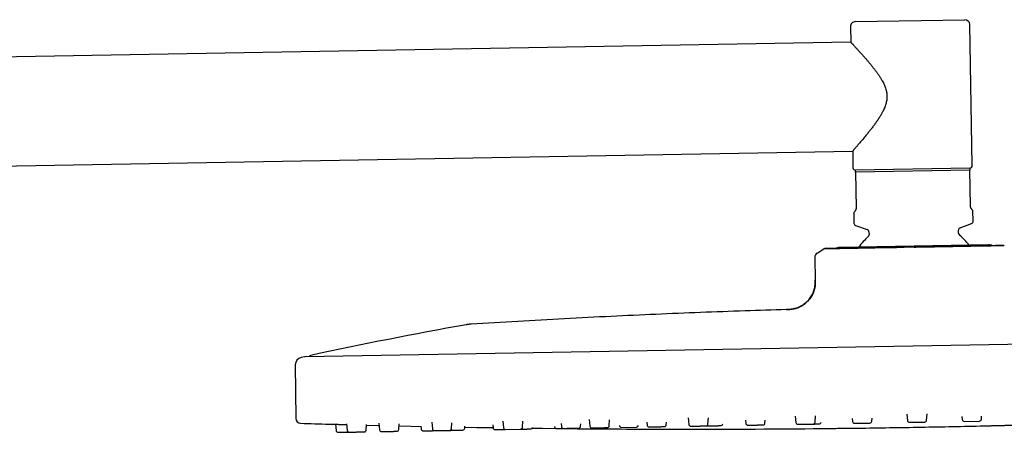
# Model space of a CAD drawing. Header units: millimetres. Extents: x 8 to 1762, y 12 to 2705.
# Tile 114 of 115: x 1457 to 1655, y 2622 to 2705. Entities that reach past the tile are written whole.
import ezdxf

# ---------------------------------------------------------------- set-up
doc = ezdxf.new("R2010")
doc.units = ezdxf.units.MM

msp = doc.modelspace()

# ---------------------------------------------------------------- linework, layer by layer
at = {"color": 7, "linetype": 'Continuous', "lineweight": 30}
for p, q in [((1624.79, 2704.82), (1646.79, 2705.21)), ((1623.81, 2703.81), (1623.86, 2700.66)), ((1648.3, 2675.83), (1647.81, 2704.22)), ((1623.86, 2700.66), (1295.27, 2694.92)), ((1295.65, 2673.02), (1624.25, 2678.76)), ((1624.25, 2678.76), (1624.3, 2675.41)), ((1647.81, 2675.32), (1624.81, 2674.92)), ((1647.82, 2674.92), (1624.82, 2674.52)), ((1624.82, 2674.52), (1624.95, 2667.33)), ((1647.94, 2667.73), (1647.82, 2674.92)), ((1624.66, 2666.62), (1624.46, 2666.41)), ((1624.46, 2666.41), (1624.5, 2664.26)), ((1648.46, 2666.83), (1648.25, 2667.03)), ((1648.5, 2664.68), (1648.46, 2666.83)), ((1624.84, 2663.8), (1627.19, 2662.99)), ((1645.85, 2663.31), (1648.17, 2664.2)), ((1627.53, 2662.52), (1627.54, 2661.92)), ((1645.54, 2662.23), (1645.53, 2662.84)), ((1651.58, 2659.88), (1621.58, 2659.36)), ((1616.62, 2657.37), (1616.7, 2652.77)), ((1617.09, 2658.24), (1618.41, 2659.06)), ((1618.46, 2659.09), (1618.42, 2659.06)), ((1759.83, 2641.66), (1514.04, 2637.37)), ((1512.08, 2635.72), (1512.18, 2624.96)), ((1513.98, 2637.36), (1513.26, 2637.2)), ((1635.13, 2625.8), (1635.26, 2624.52)), ((1639.13, 2624.58), (1639.22, 2625.88)), ((1520.15, 2623.78), (1520.28, 2622.51)), ((1522.35, 2623.83), (1522.49, 2622.55)), ((1526.35, 2622.61), (1526.43, 2623.73)), ((1528.9, 2623.96), (1529.03, 2622.66)), ((1532.9, 2622.73), (1532.98, 2623.87)), ((1539.52, 2624.16), (1539.66, 2622.85)), ((1543.52, 2622.91), (1543.6, 2624.08)), ((1551.81, 2623.67), (1551.87, 2623.06)), ((1553.82, 2624.42), (1553.96, 2623.1)), ((1557.82, 2623.16), (1557.9, 2624.36)), ((1565.56, 2623.92), (1565.62, 2623.3)), ((1569.49, 2623.37), (1569.52, 2623.88)), ((1571.24, 2624.72), (1571.38, 2623.4)), ((1575.24, 2623.47), (1575.33, 2624.69)), ((1577.29, 2623.53), (1577.29, 2623.5)), ((1582.8, 2624.22), (1582.87, 2623.6)), ((1586.73, 2623.67), (1586.77, 2624.21)), ((1591.12, 2625.06), (1591.26, 2623.75)), ((1595.12, 2623.81), (1595.21, 2625.06)), ((1602.67, 2624.57), (1602.73, 2623.95)), ((1606.6, 2624.01), (1606.64, 2624.58)), ((1612.69, 2625.43), (1612.83, 2624.12)), ((1616.69, 2624.19), (1616.78, 2625.46)), ((1624.17, 2624.93), (1624.24, 2624.32)), ((1628.1, 2624.39), (1628.14, 2624.98)), ((1635.67, 2624.16), (1638.73, 2624.21)), ((1646.23, 2625.3), (1646.29, 2624.71)), ((1646.69, 2624.35), (1649.76, 2624.4)), ((1650.15, 2624.77), (1650.2, 2625.38)), ((1537.34, 2623.39), (1537.4, 2622.81)), ((1546.17, 2622.96), (1546.2, 2623.42)), ((1554.36, 2622.74), (1557.43, 2622.79)), ((1564.26, 2623.3), (1564.26, 2623.28)), ((1577.69, 2623.14), (1580.76, 2623.2))]:
    msp.add_line(p, q, dxfattribs=at)
at = {"color": 7, "linetype": 'Continuous', "lineweight": 30, "flags": 128}
for points in [[(1526.42, 2623.61), (1528.78, 2623.55), (1528.94, 2623.54)], [(1532.95, 2623.45), (1535.38, 2623.4), (1537.34, 2623.35)], [(1546.18, 2623.19), (1548.59, 2623.14), (1551.87, 2623.09)], [(1559.85, 2622.98), (1561.8, 2622.96), (1564.56, 2622.93)], [(1584.91, 2622.8), (1584.91, 2622.8), (1584.92, 2622.8), (1584.97, 2622.8), (1585.05, 2622.8), (1585.16, 2622.8), (1585.3, 2622.8), (1585.46, 2622.8), (1585.66, 2622.79), (1585.87, 2622.79), (1586.11, 2622.79), (1586.38, 2622.79), (1586.65, 2622.79), (1586.95, 2622.79), (1587.25, 2622.79), (1587.57, 2622.79), (1587.89, 2622.79), (1588.21, 2622.79), (1588.53, 2622.79), (1588.85, 2622.79), (1589.16, 2622.79), (1589.47, 2622.79), (1589.77, 2622.79), (1590.04, 2622.79), (1590.3, 2622.79), (1590.54, 2622.79), (1590.76, 2622.79), (1590.95, 2622.79), (1591.12, 2622.79), (1591.26, 2622.79), (1591.37, 2622.79), (1591.45, 2622.79), (1591.5, 2622.79), (1591.51, 2622.79), (1591.51, 2622.79)], [(1617.91, 2622.92), (1617.91, 2622.92), (1617.93, 2622.92), (1617.98, 2622.92), (1618.06, 2622.92), (1618.17, 2622.92), (1618.3, 2622.92), (1618.47, 2622.92), (1618.67, 2622.93), (1618.88, 2622.93), (1619.12, 2622.93), (1619.38, 2622.94), (1619.66, 2622.94), (1619.95, 2622.94), (1620.26, 2622.94), (1620.57, 2622.95), (1620.89, 2622.95), (1621.22, 2622.96), (1621.54, 2622.96), (1621.86, 2622.96), (1622.17, 2622.97), (1622.48, 2622.97), (1622.78, 2622.97), (1623.05, 2622.98), (1623.31, 2622.98), (1623.55, 2622.98), (1623.77, 2622.98), (1623.96, 2622.99), (1624.13, 2622.99), (1624.27, 2622.99), (1624.38, 2622.99), (1624.46, 2622.99), (1624.5, 2622.99), (1624.52, 2622.99), (1624.52, 2622.99)]]:
    msp.add_lwpolyline(points, dxfattribs=at)
at = {"color": 7, "linetype": 'Continuous', "lineweight": 30}
for centre, radius, start, end in [((1624.81, 2703.82), 1, 91, 181), ((1646.81, 2704.21), 1, 1, 91), ((1624.8, 2675.42), 0.5, 181, 271), ((1647.8, 2675.82), 0.5, 271, 1), ((1625, 2664.27), 0.5, 181, 251), ((1646.03, 2662.84), 0.5, 111, 181), ((1648, 2664.67), 0.5, 291, 1), ((1636.73, 2651.12), 14, 131.9327, 143.6013), ((1627.03, 2662.51), 0.5, 1, 71), ((1627.04, 2661.91), 0.5, 311.9327, 1), ((1646.04, 2662.24), 0.5, 181, 230.0673), ((1636.73, 2651.12), 14, 38.4038, 50.0673), ((1621.62, 2657.36), 2, 91, 115.4981), ((1651.61, 2657.88), 2, 66.507, 91), ((1654.56, 2659.35), 0.4, 60.0362, 91), ((1617.62, 2657.39), 1, 121.9638, 181), ((1618.62, 2658.72), 0.4, 91, 121.9638), ((1696.25, 1803.99), 853.07, 100.11385, 102.25252), ((1515.32, 2637.14), 0.5, 102.2525, 151.0984), ((1513.58, 2635.74), 1.5, 102.3866, 180.5), ((1514.04, 2637.07), 0.3, 91, 102.3372), ((1513.18, 2624.97), 1, 180.5, 268.2715), ((1591.74, 5228.45), 2605.67, 268.27148, 268.39732), ((1580.75, 2623.6), 0.4, 271, 348.5129), ((1583.26, 2623.64), 0.4, 186, 271), ((1586.33, 2623.7), 0.4, 271, 356), ((1591.66, 2623.79), 0.4, 186, 271), ((1594.72, 2623.84), 0.4, 271, 356), ((1597.73, 2623.89), 0.4, 271, 351.7447), ((1603.13, 2623.99), 0.4, 186, 271), ((1606.2, 2624.04), 0.4, 271, 356), ((1613.23, 2624.17), 0.4, 186, 271), ((1616.29, 2624.22), 0.4, 271, 356), ((1617.51, 2624.24), 0.4, 271, 356), ((1624.63, 2624.36), 0.4, 186, 271), ((1627.7, 2624.42), 0.4, 271, 356), ((1635.66, 2624.56), 0.4, 186, 271), ((1638.73, 2624.61), 0.4, 271, 356), ((1646.69, 2624.75), 0.4, 186, 271), ((1649.75, 2624.8), 0.4, 271, 356), ((1520.68, 2622.55), 0.4, 186, 271), ((1522.89, 2622.59), 0.4, 186, 271), ((1525.95, 2622.64), 0.4, 271, 356), ((1529.43, 2622.7), 0.4, 186, 271), ((1532.5, 2622.76), 0.4, 271, 356), ((1537.79, 2622.85), 0.4, 186, 271), ((1540.06, 2622.89), 0.4, 186, 271), ((1543.12, 2622.94), 0.4, 271, 356), ((1545.77, 2622.99), 0.4, 271, 356), ((1552.27, 2623.1), 0.4, 186, 271), ((1554.36, 2623.14), 0.4, 186, 271), ((1557.42, 2623.19), 0.4, 271, 356), ((1559.53, 2623.23), 0.4, 271, 340.0014), ((1564.66, 2623.32), 0.4, 186, 271), ((1591.74, 5228.45), 2605.67, 269.41573, 269.84966), ((1566.02, 2623.34), 0.4, 186, 271), ((1569.09, 2623.39), 0.4, 271, 356), ((1571.78, 2623.44), 0.4, 186, 271), ((1574.85, 2623.5), 0.4, 271, 356), ((1577.69, 2623.54), 0.4, 186, 271), ((1591.74, 5228.45), 2605.67, 269.99492, 270.5755), ((1591.74, 5228.45), 2605.67, 270.72073, 271), ((1591.74, 5228.45), 2605.67, 271, 271.27927)]:
    msp.add_arc(centre, radius, start, end, dxfattribs=at)
for points, knots in [([(1623.86, 2700.65), (1623.87, 2700.65), (1623.87, 2700.65), (1623.9, 2700.62), (1623.95, 2700.56), (1624.03, 2700.48), (1624.12, 2700.38), (1624.24, 2700.26), (1624.38, 2700.11), (1624.53, 2699.95), (1624.69, 2699.77), (1624.88, 2699.57), (1625.08, 2699.36), (1625.29, 2699.13), (1625.54, 2698.85), (1625.85, 2698.51), (1626.2, 2698.12), (1626.57, 2697.7), (1626.96, 2697.26), (1627.37, 2696.79), (1627.78, 2696.3), (1628.19, 2695.79), (1628.61, 2695.26), (1628.99, 2694.76), (1629.33, 2694.28), (1629.64, 2693.83), (1629.93, 2693.37), (1630.2, 2692.92), (1630.43, 2692.48), (1630.62, 2692.06), (1630.8, 2691.62), (1630.94, 2691.2), (1631.04, 2690.79), (1631.11, 2690.4), (1631.14, 2690), (1631.15, 2689.6), (1631.12, 2689.2), (1631.06, 2688.81), (1630.98, 2688.42), (1630.86, 2688.02), (1630.72, 2687.62), (1630.54, 2687.21), (1630.32, 2686.74), (1630.04, 2686.22), (1629.68, 2685.62), (1629.28, 2685), (1628.84, 2684.37), (1628.39, 2683.76), (1627.94, 2683.17), (1627.5, 2682.6), (1627.09, 2682.1), (1626.74, 2681.67), (1626.43, 2681.3), (1626.13, 2680.94), (1625.84, 2680.6), (1625.57, 2680.28), (1625.33, 2680.01), (1625.13, 2679.78), (1624.97, 2679.58), (1624.81, 2679.41), (1624.67, 2679.25), (1624.55, 2679.11), (1624.45, 2678.99), (1624.37, 2678.9), (1624.31, 2678.83), (1624.26, 2678.78), (1624.25, 2678.76), (1624.25, 2678.76), (1624.25, 2678.76)], [0, 0, 0, 0, 0.011988, 0.025449, 0.038924, 0.052386, 0.066316, 0.080259, 0.094191, 0.107633, 0.121084, 0.134528, 0.148287, 0.162055, 0.175816, 0.19509, 0.214383, 0.233662, 0.253483, 0.273318, 0.293142, 0.312951, 0.332771, 0.35258, 0.367798, 0.383032, 0.398259, 0.413469, 0.426026, 0.43858, 0.451338, 0.464093, 0.474487, 0.484879, 0.495565, 0.506249, 0.51665, 0.527052, 0.537721, 0.548392, 0.560346, 0.572315, 0.584276, 0.602645, 0.621017, 0.643055, 0.665112, 0.687154, 0.709817, 0.732498, 0.755158, 0.772151, 0.789152, 0.806142, 0.823561, 0.840993, 0.858408, 0.87184, 0.885281, 0.898711, 0.912504, 0.926307, 0.940097, 0.953551, 0.967016, 0.980468, 0.994414, 1, 1, 1, 1]), ([(1647.81, 2675.32), (1647.81, 2675.3), (1647.81, 2675.25), (1647.81, 2675.16), (1647.81, 2675.05), (1647.82, 2674.96), (1647.82, 2674.92)], [0, 0, 0, 0, 0.249106, 0.498591, 0.749137, 1, 1, 1, 1]), ([(1624.82, 2674.52), (1624.82, 2674.56), (1624.82, 2674.65), (1624.82, 2674.76), (1624.81, 2674.85), (1624.81, 2674.9), (1624.81, 2674.92)], [0, 0, 0, 0, 0.249181, 0.498664, 0.749145, 1, 1, 1, 1]), ([(1624.95, 2667.33), (1624.94, 2667.3), (1624.94, 2667.24), (1624.93, 2667.16), (1624.92, 2667.09), (1624.9, 2667.02), (1624.87, 2666.94), (1624.84, 2666.85), (1624.79, 2666.78), (1624.73, 2666.69), (1624.69, 2666.65), (1624.66, 2666.62)], [0, 0, 0, 0, 0.073301, 0.11805, 0.162888, 0.23786, 0.31303, 0.448136, 0.583966, 0.719699, 1, 1, 1, 1]), ([(1648.25, 2667.03), (1648.23, 2667.05), (1648.2, 2667.08), (1648.14, 2667.14), (1648.09, 2667.23), (1648.03, 2667.33), (1647.99, 2667.43), (1647.97, 2667.52), (1647.95, 2667.6), (1647.94, 2667.67), (1647.94, 2667.72), (1647.94, 2667.73)], [0, 0, 0, 0, 0.167751, 0.33623, 0.503676, 0.67001, 0.785436, 0.843943, 0.90227, 0.972054, 1, 1, 1, 1]), ([(1634.64, 2659.34), (1634.43, 2659.34), (1634.01, 2659.33), (1633.37, 2659.32), (1632.83, 2659.31), (1632.42, 2659.31), (1632.14, 2659.3), (1631.85, 2659.3), (1631.54, 2659.29), (1631.22, 2659.29), (1630.82, 2659.28), (1630.39, 2659.27), (1629.94, 2659.27), (1629.54, 2659.26), (1629.23, 2659.26), (1629.02, 2659.25), (1628.88, 2659.25), (1628.75, 2659.25), (1628.63, 2659.25), (1628.52, 2659.24), (1628.41, 2659.24), (1628.31, 2659.24), (1628.18, 2659.24), (1628.01, 2659.24), (1627.81, 2659.23), (1627.57, 2659.23), (1627.31, 2659.22), (1627.02, 2659.22), (1626.71, 2659.21), (1626.37, 2659.2), (1626.01, 2659.2), (1625.71, 2659.19), (1625.51, 2659.19), (1625.4, 2659.19), (1625.3, 2659.18), (1625.21, 2659.18), (1625.11, 2659.18), (1624.91, 2659.18), (1624.62, 2659.17), (1624.27, 2659.16), (1623.95, 2659.16), (1623.64, 2659.15), (1623.35, 2659.15), (1622.95, 2659.14), (1622.45, 2659.13), (1621.89, 2659.12), (1621.36, 2659.11), (1621.02, 2659.11), (1620.85, 2659.1), (1620.82, 2659.1), (1620.81, 2659.1), (1620.79, 2659.1), (1620.76, 2659.1), (1620.72, 2659.1), (1620.66, 2659.1), (1620.58, 2659.1), (1620.47, 2659.1), (1620.34, 2659.09), (1620.2, 2659.09), (1620.07, 2659.09), (1619.97, 2659.09), (1619.9, 2659.09), (1619.84, 2659.09), (1619.76, 2659.08), (1619.69, 2659.08), (1619.61, 2659.08), (1619.54, 2659.08), (1619.46, 2659.08), (1619.37, 2659.08), (1619.3, 2659.08), (1619.16, 2659.07), (1618.98, 2659.07), (1618.78, 2659.07), (1618.64, 2659.07), (1618.53, 2659.06), (1618.46, 2659.06), (1618.42, 2659.06), (1618.42, 2659.06), (1618.42, 2659.06)], [0, 0, 0, 0, 0.0234081, 0.0483702, 0.0749129, 0.0857788, 0.0968937, 0.1082589, 0.1198758, 0.1330261, 0.1472316, 0.167206, 0.1855449, 0.2022142, 0.2171847, 0.2233468, 0.2291593, 0.2346204, 0.2397283, 0.2444813, 0.2488779, 0.2529164, 0.2584767, 0.2655972, 0.2742856, 0.2845504, 0.2964011, 0.3090069, 0.323033, 0.3384869, 0.3553748, 0.3737019, 0.3804233, 0.3850416, 0.3896432, 0.3942281, 0.3987961, 0.4033471, 0.4245682, 0.4415055, 0.4581792, 0.4745847, 0.4907178, 0.5065751, 0.542223, 0.577782, 0.6132187, 0.6484946, 0.6514829, 0.6526328, 0.6539859, 0.655542, 0.657301, 0.6592627, 0.6646873, 0.6712334, 0.6804823, 0.6913049, 0.7036891, 0.7160538, 0.7257263, 0.7310877, 0.7372635, 0.7442493, 0.75204, 0.7597983, 0.7682089, 0.7772655, 0.7869603, 0.7969483, 0.8047013, 0.8409624, 0.8729326, 0.9045019, 0.9323321, 0.9598051, 0.9868984, 1, 1, 1, 1]), ([(1634.66, 2659.4), (1634.35, 2659.4), (1633.72, 2659.39), (1632.8, 2659.37), (1631.88, 2659.35), (1630.98, 2659.34), (1630.1, 2659.32), (1629.23, 2659.31), (1628.39, 2659.29), (1627.56, 2659.28), (1626.76, 2659.26), (1625.99, 2659.25), (1625.25, 2659.24), (1624.53, 2659.23), (1623.85, 2659.21), (1623.21, 2659.2), (1622.6, 2659.19), (1622.04, 2659.18), (1621.51, 2659.17), (1621.02, 2659.16), (1620.57, 2659.16), (1620.17, 2659.15), (1619.81, 2659.14), (1619.5, 2659.14), (1619.23, 2659.13), (1619.01, 2659.13), (1618.83, 2659.13), (1618.71, 2659.12), (1618.63, 2659.12), (1618.62, 2659.12), (1618.62, 2659.12)], [0, 0, 0, 0, 0.035808, 0.071618, 0.107531, 0.143401, 0.179035, 0.214673, 0.250412, 0.286099, 0.321676, 0.357238, 0.392979, 0.4287, 0.4643, 0.499881, 0.53548, 0.571092, 0.606818, 0.64258, 0.678174, 0.713772, 0.74947, 0.785252, 0.820917, 0.856562, 0.892449, 0.928382, 0.964199, 1, 1, 1, 1]), ([(1654.45, 2659.75), (1654.41, 2659.75), (1654.34, 2659.75), (1654.16, 2659.74), (1653.93, 2659.74), (1653.66, 2659.73), (1653.34, 2659.73), (1652.98, 2659.72), (1652.58, 2659.71), (1652.13, 2659.71), (1651.64, 2659.7), (1651.1, 2659.69), (1650.53, 2659.68), (1649.92, 2659.67), (1649.28, 2659.66), (1648.6, 2659.65), (1647.89, 2659.63), (1647.14, 2659.62), (1646.37, 2659.61), (1645.56, 2659.59), (1644.74, 2659.58), (1643.89, 2659.56), (1643.03, 2659.55), (1642.14, 2659.53), (1641.24, 2659.52), (1640.33, 2659.5), (1639.4, 2659.48), (1638.47, 2659.47), (1637.53, 2659.45), (1636.9, 2659.44), (1636.59, 2659.44)], [0, 0, 0, 0, 0.035808, 0.071618, 0.107531, 0.143401, 0.179035, 0.214673, 0.250412, 0.286099, 0.321676, 0.357238, 0.392979, 0.4287, 0.4643, 0.499881, 0.53548, 0.571092, 0.606818, 0.64258, 0.678174, 0.713772, 0.74947, 0.785252, 0.820917, 0.856562, 0.892449, 0.928382, 0.964199, 1, 1, 1, 1]), ([(1654.66, 2659.69), (1654.63, 2659.69), (1654.58, 2659.69), (1654.48, 2659.69), (1654.37, 2659.69), (1654.27, 2659.69), (1654.2, 2659.69), (1654.13, 2659.69), (1654.04, 2659.69), (1653.94, 2659.68), (1653.82, 2659.68), (1653.66, 2659.68), (1653.49, 2659.68), (1653.33, 2659.68), (1653.2, 2659.67), (1653.1, 2659.67), (1653.03, 2659.67), (1652.97, 2659.67), (1652.91, 2659.67), (1652.86, 2659.67), (1652.81, 2659.67), (1652.75, 2659.67), (1652.69, 2659.67), (1652.6, 2659.66), (1652.49, 2659.66), (1652.36, 2659.66), (1652.21, 2659.66), (1652.03, 2659.65), (1651.84, 2659.65), (1651.61, 2659.64), (1651.36, 2659.64), (1651.14, 2659.64), (1650.99, 2659.63), (1650.9, 2659.63), (1650.83, 2659.63), (1650.75, 2659.63), (1650.68, 2659.63), (1650.51, 2659.62), (1650.27, 2659.62), (1649.95, 2659.61), (1649.65, 2659.61), (1649.35, 2659.6), (1649.04, 2659.6), (1648.61, 2659.59), (1648.03, 2659.58), (1647.29, 2659.56), (1646.52, 2659.55), (1645.97, 2659.54), (1645.67, 2659.54), (1645.63, 2659.54), (1645.6, 2659.53), (1645.57, 2659.53), (1645.53, 2659.53), (1645.46, 2659.53), (1645.35, 2659.53), (1645.19, 2659.53), (1644.98, 2659.52), (1644.73, 2659.52), (1644.45, 2659.52), (1644.18, 2659.51), (1643.96, 2659.51), (1643.79, 2659.5), (1643.64, 2659.5), (1643.47, 2659.5), (1643.29, 2659.5), (1643.09, 2659.49), (1642.89, 2659.49), (1642.66, 2659.48), (1642.42, 2659.48), (1642.2, 2659.48), (1641.75, 2659.47), (1641.11, 2659.46), (1640.26, 2659.44), (1639.47, 2659.43), (1638.72, 2659.42), (1638, 2659.4), (1637.29, 2659.39), (1636.82, 2659.38), (1636.59, 2659.38)], [0, 0, 0, 0, 0.023094, 0.047722, 0.073909, 0.084629, 0.095595, 0.106808, 0.118269, 0.131243, 0.145258, 0.164965, 0.183058, 0.199504, 0.214273, 0.220353, 0.226087, 0.231475, 0.236515, 0.241204, 0.245542, 0.249526, 0.255012, 0.262037, 0.270609, 0.280736, 0.292428, 0.304865, 0.318703, 0.333949, 0.350611, 0.368692, 0.375324, 0.37988, 0.38442, 0.388943, 0.39345, 0.39794, 0.418877, 0.435587, 0.452037, 0.468223, 0.48414, 0.499784, 0.534954, 0.570037, 0.604998, 0.639801, 0.64275, 0.643884, 0.645219, 0.646754, 0.64849, 0.650425, 0.655777, 0.662235, 0.67136, 0.682038, 0.694256, 0.706455, 0.715998, 0.721287, 0.72738, 0.734272, 0.741958, 0.749613, 0.757911, 0.766846, 0.776411, 0.786265, 0.793914, 0.829689, 0.861231, 0.892377, 0.919834, 0.946939, 0.973669, 1, 1, 1, 1]), ([(1610.93, 2646.86), (1611.08, 2646.87), (1611.37, 2646.88), (1611.82, 2646.91), (1612.27, 2646.97), (1612.73, 2647.08), (1613.19, 2647.23), (1613.64, 2647.43), (1614.07, 2647.68), (1614.48, 2647.95), (1614.87, 2648.27), (1615.23, 2648.62), (1615.56, 2649), (1615.85, 2649.4), (1616.1, 2649.82), (1616.31, 2650.25), (1616.47, 2650.68), (1616.59, 2651.11), (1616.66, 2651.54), (1616.7, 2651.95), (1616.7, 2652.37), (1616.7, 2652.64), (1616.7, 2652.77)], [0, 0, 0, 0, 0.047142, 0.094911, 0.14377, 0.19407, 0.246031, 0.299703, 0.351758, 0.404951, 0.458905, 0.513162, 0.567235, 0.620655, 0.673022, 0.724047, 0.773582, 0.821629, 0.86751, 0.912328, 0.956378, 1, 1, 1, 1]), ([(1616.72, 2652.77), (1616.72, 2652.68), (1616.73, 2652.51), (1616.73, 2652.27), (1616.72, 2652.07), (1616.71, 2651.91), (1616.7, 2651.72), (1616.68, 2651.51), (1616.62, 2651.19), (1616.53, 2650.8), (1616.38, 2650.36), (1616.2, 2649.96), (1615.99, 2649.58), (1615.75, 2649.22), (1615.49, 2648.88), (1615.2, 2648.57), (1614.88, 2648.27), (1614.55, 2647.99), (1614.2, 2647.74), (1613.83, 2647.52), (1613.48, 2647.35), (1613.17, 2647.22), (1612.88, 2647.12), (1612.6, 2647.04), (1612.38, 2646.99), (1612.22, 2646.97), (1612.11, 2646.95), (1611.98, 2646.93), (1611.83, 2646.91), (1611.64, 2646.89), (1611.42, 2646.88), (1611.2, 2646.87), (1611.04, 2646.86), (1610.96, 2646.86)], [0, 0, 0, 0, 0.029584, 0.055166, 0.076755, 0.094309, 0.108359, 0.135561, 0.16355, 0.214046, 0.264646, 0.310728, 0.356883, 0.403114, 0.449367, 0.495643, 0.541946, 0.588212, 0.634449, 0.680654, 0.726776, 0.759023, 0.791229, 0.823348, 0.853639, 0.864827, 0.875778, 0.889179, 0.905964, 0.926065, 0.949423, 0.976013, 1, 1, 1, 1]), ([(1616.72, 2652.77), (1616.72, 2652.77), (1616.7, 2652.77), (1616.7, 2652.77), (1616.7, 2652.77)], [0, 0, 0, 0, 0.076317, 1, 1, 1, 1]), ([(1610.93, 2646.86), (1608.15, 2646.77), (1602.37, 2646.59), (1593.61, 2646.27), (1584.63, 2645.9), (1575.51, 2645.48), (1566.25, 2645.01), (1556.85, 2644.49), (1550.59, 2644.11), (1547.46, 2643.92)], [0, 0, 0, 0, 0.131409, 0.272812, 0.414215, 0.555617, 0.70375, 0.851878, 1, 1, 1, 1]), ([(1547.46, 2643.92), (1547.4, 2643.92), (1547.28, 2643.91), (1547.09, 2643.89), (1546.9, 2643.87), (1546.72, 2643.85), (1546.58, 2643.83), (1546.49, 2643.81), (1546.45, 2643.8)], [0, 0, 0, 0, 0.159369, 0.353459, 0.57017, 0.734096, 0.877333, 1, 1, 1, 1]), ([(1518.87, 2623.81), (1518.87, 2623.81), (1518.86, 2623.81), (1518.88, 2623.81), (1518.92, 2623.8), (1519, 2623.8), (1519.11, 2623.8), (1519.25, 2623.8), (1519.42, 2623.79), (1519.61, 2623.79), (1519.83, 2623.78), (1520.07, 2623.77), (1520.33, 2623.77), (1520.61, 2623.76), (1520.91, 2623.75), (1521.21, 2623.74), (1521.53, 2623.74), (1521.85, 2623.73), (1522.13, 2623.72), (1522.3, 2623.71), (1522.37, 2623.71)], [0, 0, 0, 0, 0.00026, 0.060594, 0.120518, 0.180624, 0.241498, 0.30129, 0.361736, 0.422002, 0.482183, 0.542041, 0.602613, 0.6628, 0.722885, 0.782938, 0.843461, 0.903525, 0.963656, 1, 1, 1, 1]), ([(1603.14, 2623.59), (1603.14, 2623.59), (1603.14, 2623.59), (1603.15, 2623.59), (1603.18, 2623.59), (1603.22, 2623.59), (1603.28, 2623.59), (1603.35, 2623.59), (1603.41, 2623.59), (1603.48, 2623.6), (1603.56, 2623.6), (1603.68, 2623.6), (1603.84, 2623.6), (1603.99, 2623.6), (1604.14, 2623.61), (1604.28, 2623.61), (1604.42, 2623.61), (1604.57, 2623.61), (1604.72, 2623.62), (1604.88, 2623.62), (1605.03, 2623.62), (1605.18, 2623.62), (1605.33, 2623.63), (1605.45, 2623.63), (1605.55, 2623.63), (1605.63, 2623.63), (1605.74, 2623.63), (1605.85, 2623.64), (1605.96, 2623.64), (1606.05, 2623.64), (1606.11, 2623.64), (1606.16, 2623.64), (1606.19, 2623.64), (1606.2, 2623.64), (1606.2, 2623.64), (1606.2, 2623.64)], [0, 0, 0, 0, 0.009766, 0.042083, 0.074428, 0.107145, 0.139779, 0.172096, 0.193641, 0.2153, 0.237174, 0.277219, 0.316993, 0.357136, 0.387229, 0.417079, 0.446957, 0.477132, 0.509766, 0.542083, 0.574428, 0.607145, 0.639779, 0.672096, 0.693641, 0.7153, 0.737174, 0.777219, 0.816993, 0.857136, 0.887229, 0.917079, 0.946957, 0.977132, 1, 1, 1, 1]), ([(1613.24, 2623.77), (1613.24, 2623.77), (1613.24, 2623.77), (1613.26, 2623.77), (1613.29, 2623.77), (1613.34, 2623.77), (1613.41, 2623.77), (1613.49, 2623.77), (1613.58, 2623.77), (1613.68, 2623.77), (1613.77, 2623.77), (1613.85, 2623.78), (1613.96, 2623.78), (1614.1, 2623.78), (1614.28, 2623.78), (1614.45, 2623.79), (1614.61, 2623.79), (1614.76, 2623.79), (1614.9, 2623.79), (1615.05, 2623.8), (1615.2, 2623.8), (1615.34, 2623.8), (1615.49, 2623.8), (1615.62, 2623.81), (1615.75, 2623.81), (1615.85, 2623.81), (1615.93, 2623.81), (1616, 2623.81), (1616.07, 2623.81), (1616.15, 2623.82), (1616.23, 2623.82), (1616.27, 2623.82), (1616.3, 2623.82), (1616.3, 2623.82), (1616.3, 2623.82)], [0, 0, 0, 0, 0.027387, 0.057639, 0.090357, 0.122757, 0.155186, 0.187986, 0.220704, 0.253104, 0.274704, 0.296419, 0.318349, 0.358497, 0.398373, 0.438619, 0.468789, 0.498716, 0.528671, 0.558923, 0.591641, 0.624041, 0.65647, 0.68927, 0.721988, 0.754388, 0.775988, 0.797703, 0.819633, 0.859781, 0.899657, 0.939903, 0.970073, 1, 1, 1, 1]), ([(1616.32, 2623.82), (1616.36, 2623.82), (1616.46, 2623.82), (1616.61, 2623.82), (1616.75, 2623.83), (1616.88, 2623.83), (1616.99, 2623.83), (1617.08, 2623.83), (1617.15, 2623.83), (1617.23, 2623.84), (1617.32, 2623.84), (1617.4, 2623.84), (1617.46, 2623.84), (1617.49, 2623.84), (1617.51, 2623.84), (1617.51, 2623.84), (1617.51, 2623.84)], [0, 0, 0, 0, 0.073364, 0.148597, 0.224694, 0.300598, 0.375766, 0.425877, 0.476254, 0.527132, 0.620275, 0.712786, 0.806155, 0.876149, 0.945579, 1, 1, 1, 1]), ([(1624.64, 2623.96), (1624.64, 2623.96), (1624.64, 2623.96), (1624.66, 2623.96), (1624.69, 2623.97), (1624.73, 2623.97), (1624.8, 2623.97), (1624.87, 2623.97), (1624.96, 2623.97), (1625.05, 2623.97), (1625.14, 2623.97), (1625.22, 2623.97), (1625.33, 2623.98), (1625.47, 2623.98), (1625.65, 2623.98), (1625.82, 2623.98), (1625.97, 2623.99), (1626.12, 2623.99), (1626.26, 2623.99), (1626.41, 2624), (1626.56, 2624), (1626.71, 2624), (1626.85, 2624), (1626.99, 2624.01), (1627.12, 2624.01), (1627.22, 2624.01), (1627.31, 2624.01), (1627.38, 2624.01), (1627.46, 2624.01), (1627.54, 2624.02), (1627.62, 2624.02), (1627.67, 2624.02), (1627.7, 2624.02), (1627.71, 2624.02), (1627.71, 2624.02), (1627.71, 2624.02)], [0, 0, 0, 0, 0.018388, 0.048563, 0.081197, 0.113515, 0.14586, 0.178577, 0.21121, 0.243528, 0.265072, 0.286731, 0.308605, 0.348651, 0.388424, 0.428567, 0.45866, 0.48851, 0.518388, 0.548563, 0.581197, 0.613515, 0.64586, 0.678577, 0.71121, 0.743528, 0.765072, 0.786731, 0.808605, 0.848651, 0.888424, 0.928567, 0.95866, 0.98851, 1, 1, 1, 1]), ([(1649.92, 2623.44), (1649.92, 2623.44), (1649.93, 2623.44), (1649.98, 2623.44), (1650.05, 2623.44), (1650.17, 2623.44), (1650.3, 2623.45), (1650.47, 2623.45), (1650.66, 2623.45), (1650.88, 2623.46), (1651.12, 2623.46), (1651.38, 2623.47), (1651.66, 2623.48), (1651.95, 2623.48), (1652.26, 2623.49), (1652.57, 2623.5), (1652.89, 2623.51), (1653.22, 2623.51), (1653.54, 2623.52), (1653.86, 2623.53), (1654.18, 2623.54), (1654.48, 2623.54), (1654.78, 2623.55), (1655.05, 2623.56), (1655.31, 2623.56), (1655.55, 2623.57), (1655.77, 2623.57), (1655.96, 2623.58), (1656.13, 2623.58), (1656.27, 2623.59), (1656.38, 2623.59), (1656.46, 2623.59), (1656.51, 2623.59), (1656.52, 2623.59), (1656.52, 2623.59)], [0, 0, 0, 0, 0.031073, 0.062557, 0.093763, 0.125018, 0.156617, 0.187781, 0.218816, 0.250026, 0.281392, 0.312479, 0.343593, 0.375037, 0.406372, 0.437451, 0.46858, 0.50006, 0.531352, 0.562412, 0.593548, 0.625063, 0.656107, 0.687475, 0.718796, 0.750031, 0.780995, 0.812489, 0.843666, 0.874943, 0.906642, 0.937874, 0.968942, 1, 1, 1, 1]), ([(1520.68, 2622.15), (1520.69, 2622.15), (1520.69, 2622.15), (1520.71, 2622.15), (1520.74, 2622.15), (1520.79, 2622.15), (1520.85, 2622.15), (1520.93, 2622.15), (1521.03, 2622.16), (1521.13, 2622.16), (1521.25, 2622.16), (1521.36, 2622.16), (1521.46, 2622.16), (1521.56, 2622.17), (1521.68, 2622.17), (1521.84, 2622.17), (1522.03, 2622.17), (1522.2, 2622.18), (1522.36, 2622.18), (1522.51, 2622.18), (1522.65, 2622.18), (1522.77, 2622.19), (1522.85, 2622.19), (1522.88, 2622.19)], [0, 0, 0, 0, 0.046837, 0.093296, 0.139798, 0.186763, 0.237554, 0.287853, 0.338196, 0.389116, 0.439907, 0.490206, 0.523738, 0.557448, 0.591494, 0.65382, 0.715724, 0.778203, 0.825039, 0.871499, 0.918001, 0.964966, 1, 1, 1, 1]), ([(1522.9, 2622.19), (1522.9, 2622.19), (1522.9, 2622.19), (1522.92, 2622.19), (1522.96, 2622.19), (1523, 2622.19), (1523.06, 2622.19), (1523.14, 2622.19), (1523.23, 2622.19), (1523.33, 2622.2), (1523.45, 2622.2), (1523.57, 2622.2), (1523.71, 2622.2), (1523.83, 2622.2), (1523.95, 2622.21), (1524.05, 2622.21), (1524.18, 2622.21), (1524.34, 2622.21), (1524.54, 2622.22), (1524.71, 2622.22), (1524.87, 2622.22), (1525, 2622.23), (1525.13, 2622.23), (1525.26, 2622.23), (1525.39, 2622.23), (1525.5, 2622.23), (1525.61, 2622.24), (1525.7, 2622.24), (1525.78, 2622.24), (1525.84, 2622.24), (1525.89, 2622.24), (1525.91, 2622.24), (1525.94, 2622.24), (1525.96, 2622.24), (1525.96, 2622.24), (1525.96, 2622.24)], [0, 0, 0, 0, 0.022344, 0.062486, 0.092579, 0.12243, 0.152308, 0.182483, 0.215116, 0.247434, 0.279779, 0.312496, 0.34513, 0.377447, 0.398991, 0.42065, 0.442525, 0.48257, 0.522343, 0.562486, 0.592579, 0.622429, 0.652307, 0.682482, 0.715116, 0.747434, 0.779779, 0.812495, 0.845129, 0.877447, 0.898991, 0.92065, 0.942524, 0.982595, 1, 1, 1, 1]), ([(1525.93, 2622.24), (1525.94, 2622.24), (1525.96, 2622.24), (1525.96, 2622.24), (1525.96, 2622.24)], [0, 0, 0, 0, 0.502133, 1, 1, 1, 1]), ([(1529.44, 2622.3), (1529.44, 2622.3), (1529.44, 2622.3), (1529.45, 2622.3), (1529.49, 2622.3), (1529.55, 2622.3), (1529.61, 2622.31), (1529.69, 2622.31), (1529.77, 2622.31), (1529.87, 2622.31), (1529.98, 2622.31), (1530.11, 2622.31), (1530.24, 2622.32), (1530.38, 2622.32), (1530.53, 2622.32), (1530.67, 2622.32), (1530.79, 2622.33), (1530.89, 2622.33), (1531.02, 2622.33), (1531.19, 2622.33), (1531.38, 2622.34), (1531.54, 2622.34), (1531.69, 2622.34), (1531.81, 2622.34), (1531.93, 2622.35), (1532.04, 2622.35), (1532.15, 2622.35), (1532.24, 2622.35), (1532.32, 2622.35), (1532.39, 2622.35), (1532.44, 2622.36), (1532.48, 2622.36), (1532.49, 2622.36), (1532.5, 2622.36), (1532.5, 2622.36), (1532.5, 2622.36)], [0, 0, 0, 0, 0.00501, 0.045055, 0.084829, 0.124972, 0.155065, 0.184915, 0.214793, 0.244968, 0.277602, 0.309919, 0.342265, 0.374981, 0.407615, 0.439933, 0.461477, 0.483136, 0.50501, 0.545055, 0.584829, 0.624972, 0.655065, 0.684915, 0.714793, 0.744968, 0.777602, 0.809919, 0.842265, 0.874981, 0.907615, 0.939933, 0.961477, 0.983136, 1, 1, 1, 1]), ([(1537.8, 2622.45), (1537.8, 2622.45), (1537.81, 2622.45), (1537.83, 2622.45), (1537.86, 2622.45), (1537.91, 2622.45), (1537.97, 2622.45), (1538.05, 2622.45), (1538.14, 2622.45), (1538.25, 2622.46), (1538.36, 2622.46), (1538.48, 2622.46), (1538.58, 2622.46), (1538.67, 2622.46), (1538.8, 2622.47), (1538.95, 2622.47), (1539.14, 2622.47), (1539.32, 2622.48), (1539.48, 2622.48), (1539.62, 2622.48), (1539.76, 2622.48), (1539.9, 2622.49), (1540, 2622.49), (1540.05, 2622.49), (1540.05, 2622.49)], [0, 0, 0, 0, 0.045983, 0.091594, 0.137249, 0.183357, 0.233222, 0.282603, 0.332027, 0.382019, 0.431884, 0.481266, 0.514186, 0.547281, 0.580705, 0.641895, 0.70267, 0.764009, 0.809992, 0.855604, 0.901258, 0.947366, 0.997231, 1, 1, 1, 1]), ([(1540.06, 2622.49), (1540.06, 2622.49), (1540.07, 2622.49), (1540.08, 2622.49), (1540.1, 2622.49), (1540.15, 2622.49), (1540.22, 2622.49), (1540.31, 2622.49), (1540.41, 2622.49), (1540.5, 2622.5), (1540.61, 2622.5), (1540.73, 2622.5), (1540.86, 2622.5), (1541, 2622.5), (1541.14, 2622.51), (1541.3, 2622.51), (1541.45, 2622.51), (1541.59, 2622.51), (1541.71, 2622.52), (1541.82, 2622.52), (1541.95, 2622.52), (1542.11, 2622.52), (1542.28, 2622.53), (1542.44, 2622.53), (1542.57, 2622.53), (1542.67, 2622.53), (1542.77, 2622.54), (1542.86, 2622.54), (1542.94, 2622.54), (1543.01, 2622.54), (1543.06, 2622.54), (1543.1, 2622.54), (1543.13, 2622.54), (1543.13, 2622.54), (1543.13, 2622.54)], [0, 0, 0, 0, 0.021597, 0.04331, 0.065238, 0.105381, 0.145253, 0.185494, 0.215661, 0.245585, 0.275536, 0.305785, 0.338499, 0.370896, 0.403321, 0.436118, 0.468832, 0.501228, 0.522826, 0.544538, 0.566466, 0.60661, 0.646481, 0.686722, 0.716889, 0.746813, 0.776764, 0.807014, 0.839728, 0.872124, 0.904549, 0.937346, 0.97006, 1, 1, 1, 1]), ([(1543.14, 2622.54), (1543.15, 2622.54), (1543.2, 2622.54), (1543.3, 2622.54), (1543.42, 2622.55), (1543.56, 2622.55), (1543.69, 2622.55), (1543.8, 2622.55), (1543.91, 2622.56), (1544.04, 2622.56), (1544.2, 2622.56), (1544.39, 2622.56), (1544.57, 2622.57), (1544.72, 2622.57), (1544.86, 2622.57), (1544.99, 2622.57), (1545.11, 2622.58), (1545.24, 2622.58), (1545.35, 2622.58), (1545.45, 2622.58), (1545.54, 2622.58), (1545.62, 2622.59), (1545.67, 2622.59), (1545.71, 2622.59), (1545.74, 2622.59), (1545.76, 2622.59), (1545.78, 2622.59), (1545.77, 2622.59), (1545.77, 2622.59)], [0, 0, 0, 0, 0.014751, 0.057606, 0.100952, 0.144189, 0.187006, 0.215551, 0.244247, 0.273228, 0.326284, 0.37898, 0.432166, 0.472036, 0.511585, 0.55117, 0.59115, 0.634386, 0.677204, 0.720058, 0.763405, 0.806641, 0.849459, 0.878003, 0.906699, 0.93568, 0.98877, 1, 1, 1, 1]), ([(1552.28, 2622.7), (1552.28, 2622.7), (1552.28, 2622.7), (1552.28, 2622.7), (1552.3, 2622.7), (1552.35, 2622.7), (1552.42, 2622.7), (1552.5, 2622.71), (1552.58, 2622.71), (1552.67, 2622.71), (1552.77, 2622.71), (1552.89, 2622.71), (1553.02, 2622.71), (1553.16, 2622.72), (1553.3, 2622.72), (1553.45, 2622.72), (1553.59, 2622.72), (1553.71, 2622.73), (1553.82, 2622.73), (1553.95, 2622.73), (1554.11, 2622.73), (1554.26, 2622.74), (1554.33, 2622.74), (1554.35, 2622.74)], [0, 0, 0, 0, 0.001623, 0.03723, 0.102416, 0.167159, 0.232504, 0.281489, 0.33008, 0.378715, 0.427834, 0.480955, 0.533561, 0.586213, 0.639469, 0.692591, 0.745197, 0.780267, 0.815523, 0.85113, 0.916316, 0.981059, 1, 1, 1, 1]), ([(1557.44, 2622.79), (1557.47, 2622.79), (1557.53, 2622.79), (1557.62, 2622.79), (1557.73, 2622.8), (1557.86, 2622.8), (1558.02, 2622.8), (1558.22, 2622.8), (1558.39, 2622.81), (1558.54, 2622.81), (1558.67, 2622.81), (1558.8, 2622.82), (1558.93, 2622.82), (1559.04, 2622.82), (1559.15, 2622.82), (1559.25, 2622.82), (1559.34, 2622.82), (1559.41, 2622.83), (1559.46, 2622.83), (1559.49, 2622.83), (1559.52, 2622.83), (1559.53, 2622.83), (1559.54, 2622.83), (1559.54, 2622.83)], [0, 0, 0, 0, 0.029702, 0.064443, 0.099368, 0.134641, 0.199215, 0.263351, 0.328082, 0.376608, 0.424742, 0.472921, 0.52158, 0.574202, 0.626315, 0.678472, 0.731229, 0.783852, 0.835964, 0.870705, 0.905631, 0.940904, 1, 1, 1, 1]), ([(1564.66, 2622.92), (1564.66, 2622.92), (1564.66, 2622.92), (1564.67, 2622.92), (1564.68, 2622.92), (1564.72, 2622.92), (1564.78, 2622.92), (1564.86, 2622.92), (1564.95, 2622.92), (1565.03, 2622.92), (1565.13, 2622.93), (1565.25, 2622.93), (1565.37, 2622.93), (1565.51, 2622.93), (1565.65, 2622.93), (1565.8, 2622.94), (1565.92, 2622.94), (1565.99, 2622.94), (1566.01, 2622.94)], [0, 0, 0, 0, 0.006828, 0.053707, 0.101052, 0.187726, 0.273813, 0.360699, 0.425833, 0.490441, 0.55511, 0.620421, 0.691055, 0.761003, 0.831012, 0.901824, 0.972457, 1, 1, 1, 1]), ([(1566.03, 2622.94), (1566.03, 2622.94), (1566.03, 2622.94), (1566.05, 2622.94), (1566.07, 2622.94), (1566.1, 2622.94), (1566.16, 2622.94), (1566.25, 2622.95), (1566.35, 2622.95), (1566.46, 2622.95), (1566.56, 2622.95), (1566.67, 2622.95), (1566.8, 2622.95), (1566.94, 2622.96), (1567.08, 2622.96), (1567.23, 2622.96), (1567.39, 2622.97), (1567.55, 2622.97), (1567.68, 2622.97), (1567.8, 2622.97), (1567.91, 2622.97), (1568.04, 2622.98), (1568.19, 2622.98), (1568.36, 2622.98), (1568.51, 2622.98), (1568.63, 2622.99), (1568.73, 2622.99), (1568.82, 2622.99), (1568.9, 2622.99), (1568.96, 2622.99), (1569.02, 2622.99), (1569.06, 2622.99), (1569.09, 2622.99), (1569.1, 2622.99), (1569.09, 2622.99), (1569.09, 2622.99)], [0, 0, 0, 0, 0.029238, 0.050782, 0.072441, 0.094315, 0.134361, 0.174134, 0.214277, 0.24437, 0.27422, 0.304098, 0.334273, 0.366907, 0.399225, 0.43157, 0.464287, 0.49692, 0.529238, 0.550782, 0.572441, 0.594315, 0.634361, 0.674134, 0.714277, 0.74437, 0.77422, 0.804098, 0.834273, 0.866907, 0.899225, 0.93157, 0.964287, 0.99692, 1, 1, 1, 1]), ([(1571.79, 2623.04), (1571.79, 2623.04), (1571.79, 2623.04), (1571.81, 2623.04), (1571.85, 2623.04), (1571.9, 2623.04), (1571.95, 2623.04), (1572, 2623.05), (1572.07, 2623.05), (1572.17, 2623.05), (1572.31, 2623.05), (1572.45, 2623.05), (1572.59, 2623.06), (1572.72, 2623.06), (1572.86, 2623.06), (1573, 2623.06), (1573.15, 2623.07), (1573.31, 2623.07), (1573.46, 2623.07), (1573.62, 2623.07), (1573.77, 2623.08), (1573.9, 2623.08), (1574.01, 2623.08), (1574.1, 2623.08), (1574.22, 2623.08), (1574.35, 2623.09), (1574.48, 2623.09), (1574.59, 2623.09), (1574.67, 2623.09), (1574.73, 2623.09), (1574.78, 2623.09), (1574.82, 2623.09), (1574.85, 2623.1), (1574.85, 2623.1), (1574.85, 2623.1)], [0, 0, 0, 0, 0.029859, 0.06266, 0.095378, 0.127778, 0.149378, 0.171092, 0.193023, 0.233171, 0.273047, 0.313293, 0.343463, 0.37339, 0.403345, 0.433597, 0.466315, 0.498715, 0.531144, 0.563945, 0.596662, 0.629063, 0.650662, 0.672377, 0.694307, 0.734456, 0.774331, 0.814577, 0.844748, 0.874675, 0.904629, 0.934882, 0.9676, 1, 1, 1, 1]), ([(1583.27, 2623.24), (1583.27, 2623.24), (1583.27, 2623.24), (1583.28, 2623.24), (1583.3, 2623.24), (1583.34, 2623.24), (1583.38, 2623.24), (1583.42, 2623.24), (1583.49, 2623.25), (1583.58, 2623.25), (1583.7, 2623.25), (1583.83, 2623.25), (1583.96, 2623.25), (1584.09, 2623.26), (1584.22, 2623.26), (1584.36, 2623.26), (1584.51, 2623.26), (1584.66, 2623.27), (1584.82, 2623.27), (1584.98, 2623.27), (1585.13, 2623.27), (1585.26, 2623.28), (1585.38, 2623.28), (1585.47, 2623.28), (1585.59, 2623.28), (1585.73, 2623.29), (1585.88, 2623.29), (1585.99, 2623.29), (1586.09, 2623.29), (1586.16, 2623.29), (1586.22, 2623.29), (1586.27, 2623.29), (1586.31, 2623.3), (1586.33, 2623.3), (1586.34, 2623.3), (1586.34, 2623.3)], [0, 0, 0, 0, 0.002996, 0.035713, 0.068346, 0.100664, 0.122208, 0.143867, 0.165741, 0.205787, 0.24556, 0.285703, 0.315796, 0.345646, 0.375524, 0.405699, 0.438333, 0.470651, 0.502996, 0.535713, 0.568346, 0.600664, 0.622208, 0.643867, 0.665741, 0.705787, 0.74556, 0.785703, 0.815796, 0.845646, 0.875524, 0.905699, 0.938333, 0.970651, 1, 1, 1, 1]), ([(1591.67, 2623.39), (1591.67, 2623.39), (1591.67, 2623.39), (1591.69, 2623.39), (1591.73, 2623.39), (1591.78, 2623.39), (1591.85, 2623.39), (1591.92, 2623.39), (1591.99, 2623.39), (1592.06, 2623.4), (1592.15, 2623.4), (1592.28, 2623.4), (1592.44, 2623.4), (1592.6, 2623.41), (1592.75, 2623.41), (1592.89, 2623.41), (1593.03, 2623.41), (1593.18, 2623.42), (1593.33, 2623.42), (1593.49, 2623.42), (1593.64, 2623.42), (1593.79, 2623.43), (1593.93, 2623.43), (1594.05, 2623.43), (1594.14, 2623.43), (1594.22, 2623.43), (1594.32, 2623.44), (1594.43, 2623.44), (1594.53, 2623.44), (1594.61, 2623.44), (1594.67, 2623.44), (1594.7, 2623.44), (1594.72, 2623.44), (1594.73, 2623.44), (1594.73, 2623.44), (1594.73, 2623.44)], [0, 0, 0, 0, 0.027626, 0.059944, 0.092289, 0.125006, 0.157639, 0.189957, 0.211501, 0.23316, 0.255035, 0.29508, 0.334853, 0.374996, 0.405089, 0.43494, 0.464818, 0.494993, 0.527626, 0.559944, 0.592289, 0.625006, 0.657639, 0.689957, 0.711501, 0.73316, 0.755035, 0.79508, 0.834853, 0.874996, 0.905089, 0.93494, 0.964818, 0.994993, 1, 1, 1, 1]), ([(1594.68, 2623.44), (1594.67, 2623.44), (1594.67, 2623.44), (1594.69, 2623.44), (1594.72, 2623.44), (1594.77, 2623.44), (1594.83, 2623.44), (1594.89, 2623.45), (1594.94, 2623.45), (1595.02, 2623.45), (1595.13, 2623.45), (1595.28, 2623.45), (1595.42, 2623.45), (1595.57, 2623.46), (1595.7, 2623.46), (1595.84, 2623.46), (1595.99, 2623.46), (1596.14, 2623.47), (1596.29, 2623.47), (1596.45, 2623.47), (1596.6, 2623.48), (1596.75, 2623.48), (1596.88, 2623.48), (1596.99, 2623.48), (1597.08, 2623.48), (1597.18, 2623.49), (1597.31, 2623.49), (1597.43, 2623.49), (1597.53, 2623.49), (1597.6, 2623.49), (1597.66, 2623.49), (1597.7, 2623.49), (1597.73, 2623.49), (1597.74, 2623.49), (1597.74, 2623.49), (1597.74, 2623.49)], [0, 0, 0, 0, 0.018275, 0.05062, 0.083337, 0.115971, 0.148288, 0.169832, 0.191491, 0.213366, 0.253411, 0.293185, 0.333327, 0.36342, 0.393271, 0.423149, 0.453324, 0.485958, 0.518275, 0.55062, 0.583337, 0.615971, 0.648288, 0.669832, 0.691491, 0.713366, 0.753411, 0.793185, 0.833327, 0.86342, 0.893271, 0.923149, 0.953324, 0.985958, 1, 1, 1, 1])]:
    msp.add_open_spline(points, degree=3, knots=knots, dxfattribs=at)
for points in [[(1636.59, 2659.44), (1636.26, 2659.43), (1635.62, 2659.42), (1634.98, 2659.41), (1634.66, 2659.4)], [(1654.55, 2659.75), (1654.55, 2659.75), (1654.54, 2659.75), (1654.48, 2659.75), (1654.45, 2659.75)]]:
    msp.add_open_spline(points, degree=3, dxfattribs=at)

doc.saveas('drawing.dxf')
